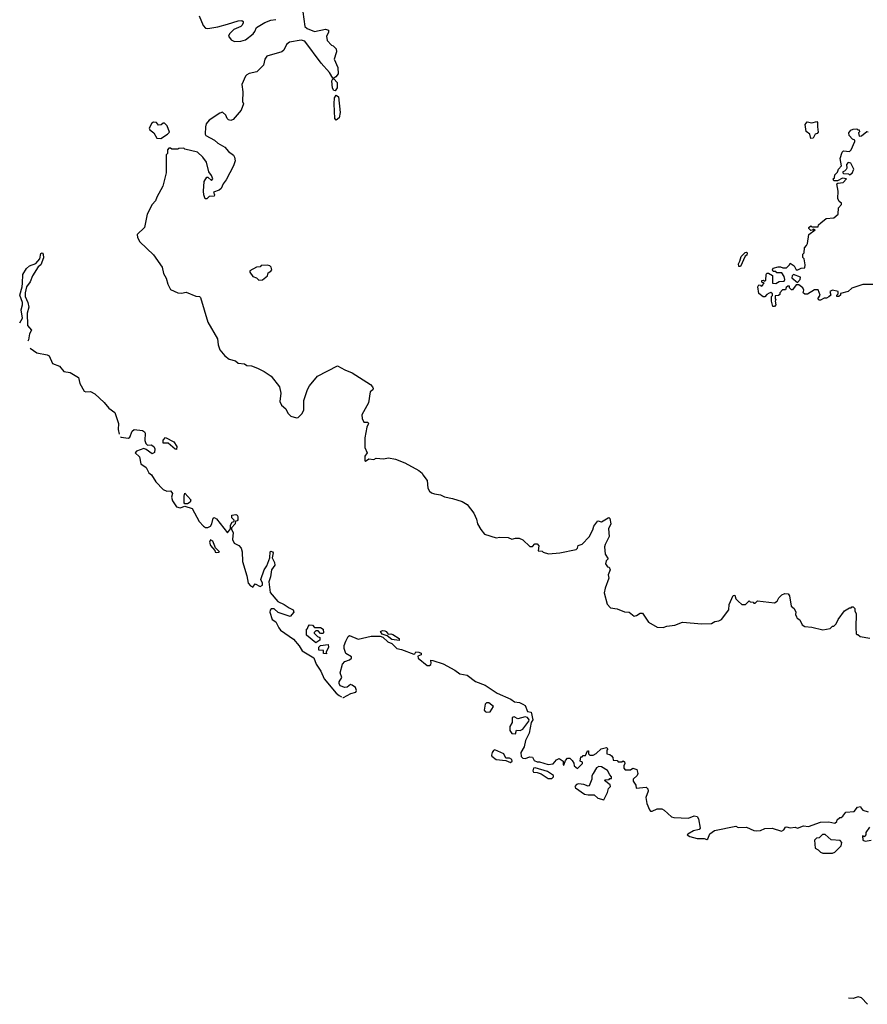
# Model space of a CAD drawing. Extents: x 2386897 to 2565480, y 579156 to 761880.
# Tile 42 of 191: x 2391609 to 2398612, y 681805 to 689941. Entities that reach past the tile are written whole.
import ezdxf

# ---------------------------------------------------------------- set-up
doc = ezdxf.new("R2010")
doc.units = 0

msp = doc.modelspace()

# ---------------------------------------------------------------- linework, layer by layer
at = {"layer": '0CON10XD'}
for points in [[(2393948.6, 690005), (2393964, 689885), (2393985, 689868.8), (2394044.1, 689844.1), (2394135, 689863.3), (2394160, 689855), (2394160, 689835), (2394143.8, 689805), (2394148.3, 689768.3), (2394185, 689730), (2394200, 689725), (2394225, 689700), (2394227.5, 689675), (2394223, 689667), (2394207.5, 689615), (2394237, 689547), (2394240, 689495), (2394220.6, 689469.4), (2394205, 689456.7), (2394197, 689457), (2394167.8, 689505), (2394101.2, 689581.2), (2393965, 689763.8), (2393935, 689772), (2393837.5, 689755), (2393814.2, 689735.8), (2393790.7, 689689.3), (2393775, 689676.7), (2393650.5, 689639.5), (2393635.9, 689614.1), (2393624, 689566), (2393568.9, 689511.1), (2393504.2, 689495.8), (2393485, 689486.2), (2393475, 689473.3), (2393444.3, 689405), (2393454, 689345), (2393450, 689265), (2393457.5, 689245), (2393440, 689195), (2393373, 689117), (2393355, 689107.5), (2393335, 689112.5), (2393322.5, 689125), (2393312.5, 689152.5), (2393283.6, 689176.4), (2393261.7, 689168.3), (2393175, 689110), (2393150.5, 689079.5), (2393143.3, 689055), (2393142.5, 688995), (2393147.5, 688985), (2393220, 688945), (2393245, 688920), (2393305, 688886.7), (2393335, 688852.5), (2393375, 688822.5), (2393384.1, 688804.1), (2393388.6, 688775), (2393377.1, 688735), (2393315, 688617.5), (2393290, 688585), (2393275, 688547.5), (2393258.3, 688531.7), (2393210, 688515), (2393217.5, 688495), (2393215, 688482.5), (2393175, 688480), (2393155, 688460), (2393141.7, 688461.7), (2393130, 688495), (2393127.5, 688525), (2393132.5, 688605), (2393155, 688640), (2393165, 688640), (2393195, 688613.8), (2393206, 688625), (2393195, 688652.5), (2393173, 688683), (2393152.5, 688765), (2393122.5, 688805), (2393077, 688847), (2392975, 688870), (2392965, 688880), (2392925, 688877.5), (2392915, 688870), (2392865, 688870), (2392855, 688880), (2392841.7, 688878.3), (2392830, 688865), (2392830, 688835), (2392820, 688825), (2392820, 688675), (2392792.5, 688565), (2392742.5, 688475), (2392732.5, 688445), (2392703.3, 688415), (2392662.5, 688335), (2392640, 688225), (2392580, 688165), (2392581.7, 688141.7), (2392602.5, 688105), (2392715, 687997.5), (2392786.7, 687895), (2392796.7, 687845), (2392820, 687805), (2392833.3, 687755), (2392855, 687712.5), (2392915, 687683.8), (2392945, 687681.2), (2392985, 687688.8), (2393065, 687656.7), (2393095, 687653.3), (2393103.3, 687645), (2393162.7, 687442.7), (2393243.3, 687305), (2393248.8, 687255), (2393264.1, 687214.1), (2393303.6, 687163.6), (2393340, 687135), (2393391.7, 687121.7), (2393413, 687103), (2393467, 687097), (2393485, 687082.5), (2393525, 687080), (2393575, 687062.5), (2393630, 687035), (2393686.4, 686996.4), (2393757, 686907), (2393767.5, 686855), (2393757.5, 686785), (2393772.5, 686755), (2393807.5, 686725), (2393825, 686690), (2393850, 686665), (2393895, 686650), (2393910, 686655), (2393940, 686685), (2393957.5, 686715), (2393956.7, 686795), (2393987.5, 686885), (2394003.9, 686916.1), (2394070, 686995), (2394235, 687080), (2394295, 687046.7), (2394355, 687022.5), (2394507.3, 686927.3), (2394525, 686908.8), (2394529.4, 686895), (2394526.2, 686883.8), (2394503.8, 686865), (2394491.2, 686775), (2394436.7, 686675), (2394440, 686645), (2394452.5, 686615), (2394485, 686616.7), (2394490, 686605), (2394476.2, 686575), (2394460.8, 686485), (2394460, 686405), (2394478.8, 686361.2), (2394460, 686335), (2394460, 686295), (2394467, 686293), (2394495, 686312.5), (2394535, 686307.5), (2394555, 686317.5), (2394615, 686312.5), (2394655, 686320), (2394715, 686310), (2394790.7, 686280.7), (2394907, 686217), (2394933.3, 686195), (2394940.7, 686180.7), (2394975, 686132.5), (2394981.2, 686071.2), (2394994.2, 686044.2), (2395011.2, 686031.2), (2395035, 686022), (2395085, 686016.2), (2395119.5, 685999.5), (2395185, 685986), (2395265, 685958.6), (2395306.2, 685935), (2395362.3, 685862.3), (2395384, 685815), (2395392, 685775), (2395418.3, 685728.3), (2395450.6, 685690.6), (2395545, 685660), (2395575.9, 685665.9), (2395645, 685662.5), (2395675, 685650), (2395705, 685657.5), (2395735, 685656.7), (2395765, 685642.5), (2395825, 685587.5), (2395845, 685587.5), (2395865, 685610), (2395885, 685610), (2395897, 685593), (2395891.7, 685551.7), (2395925, 685550), (2395935, 685540), (2395978.3, 685528.3), (2396073, 685537), (2396206.1, 685563.9), (2396217.5, 685575), (2396222.5, 685595), (2396255, 685607.5), (2396315, 685668.8), (2396344.3, 685725.7), (2396353.2, 685756.8), (2396385, 685800), (2396417, 685793), (2396470, 685825), (2396477, 685827), (2396485, 685820), (2396492.5, 685775), (2396474.3, 685735), (2396478.3, 685671.7), (2396445, 685603.3), (2396441.9, 685585), (2396447.5, 685525), (2396470, 685485), (2396455, 685470), (2396450, 685445), (2396465, 685420), (2396478.3, 685418.3), (2396487.5, 685395), (2396472.5, 685355), (2396477.5, 685325), (2396445.9, 685244.1), (2396439.2, 685205), (2396462.3, 685112.3), (2396490.3, 685080.3), (2396545, 685072.5), (2396605, 685048), (2396645, 685046.2), (2396685, 685012.5), (2396705, 685016.7), (2396735, 685036.7), (2396755, 685037.5), (2396805, 684962.5), (2396875, 684922.5), (2396925, 684920), (2396955, 684930), (2397021.7, 684938.3), (2397085, 684962.5), (2397245, 684950), (2397325, 684952.5), (2397353, 684967), (2397385, 684972.5), (2397407.5, 684985), (2397466.7, 685065), (2397470.7, 685109.3), (2397505, 685182), (2397516.7, 685186.7), (2397526, 685155), (2397545, 685136.2)], [(2393093, 689973), (2393125, 689892.7), (2393145, 689872.2), (2393165, 689869.1), (2393245, 689881.5), (2393325, 689905.5), (2393415, 689932.5), (2393443.6, 689933.6), (2393455, 689927.5), (2393456.7, 689915), (2393446.7, 689895), (2393435, 689884), (2393379.7, 689860.3), (2393343.8, 689825), (2393333.3, 689805), (2393355.9, 689775.9), (2393385, 689762), (2393437.3, 689762.7), (2393475, 689776), (2393538.8, 689825), (2393553.3, 689845), (2393565, 689877.5), (2393635, 689918.8), (2393683.6, 689936.4), (2393725, 689942.5)], [(2394215, 689353.3), (2394205, 689357.1), (2394192.7, 689375), (2394188.6, 689435), (2394197, 689453), (2394205, 689453.3), (2394233, 689423), (2394232.2, 689377.8), (2394215, 689353.3)], [(2394225, 689112), (2394213.1, 689125), (2394208.1, 689245), (2394210, 689295), (2394225, 689317.5), (2394244.2, 689304.2), (2394256, 689175), (2394248.5, 689131.5), (2394225, 689112)], [(2392775, 688960), (2392830, 688995), (2392847, 689013), (2392827.5, 689065), (2392807, 689087), (2392795, 689087.5), (2392777, 689073), (2392755, 689070), (2392740.7, 689090.7), (2392715, 689093.8), (2392701.2, 689085), (2392678, 689045), (2392685, 689031.2), (2392716.7, 689005), (2392741.7, 688961.7), (2392775, 688960)], [(2398145, 688960), (2398137.5, 688995), (2398108.3, 689018.3), (2398100, 689075), (2398114.1, 689095.9), (2398155, 689088.8), (2398195, 689100), (2398201.7, 689091.7), (2398200, 689055), (2398207, 689013), (2398198.3, 689001.7), (2398180, 688995), (2398165, 688962.5), (2398145, 688960)], [(2398657, 687753), (2398575, 687752.5), (2398485, 687723.3), (2398453.6, 687696.4), (2398391.7, 687678.3), (2398390, 687665), (2398377, 687653), (2398360, 687655), (2398360, 687665), (2398370, 687675), (2398370, 687695), (2398323.6, 687706.4), (2398302.5, 687695), (2398310, 687665), (2398295, 687650), (2398275, 687640), (2398255, 687640), (2398225, 687622.5), (2398213, 687623), (2398202.5, 687635), (2398222.5, 687665), (2398205, 687710), (2398175, 687710), (2398117, 687673), (2398097, 687673), (2398083, 687683), (2398087.5, 687705), (2398080, 687725), (2398045, 687750), (2398025, 687750), (2397995, 687710), (2397985, 687710), (2397970, 687725), (2397968.3, 687738.3), (2397955, 687740), (2397941.7, 687728.3), (2397935, 687710), (2397911.7, 687708.3), (2397890, 687685), (2397888.3, 687671.7), (2397878.3, 687661.7), (2397851.7, 687658.3), (2397850, 687635), (2397857.5, 687625), (2397850, 687615), (2397857.5, 687585), (2397845, 687570), (2397831.7, 687571.7), (2397820, 687615), (2397820, 687655), (2397828.3, 687661.7), (2397830, 687675), (2397815, 687687.5), (2397801.7, 687681.7), (2397780.7, 687669.3), (2397765, 687650), (2397751.7, 687651.7), (2397715, 687680), (2397707.5, 687735), (2397715, 687750), (2397728.3, 687748.3), (2397735, 687740), (2397750, 687745), (2397751.7, 687758.3), (2397760, 687765), (2397741.7, 687771.7), (2397740, 687785), (2397755, 687790), (2397765, 687780), (2397775, 687790), (2397777.5, 687835), (2397783.3, 687846.7), (2397797, 687847), (2397828.3, 687828.3), (2397830, 687765), (2397855, 687760), (2397885, 687777.5), (2397925, 687780), (2397930, 687795), (2397925, 687820), (2397905, 687850), (2397865, 687850), (2397855, 687860), (2397835, 687860), (2397827.5, 687875), (2397835, 687887.5), (2397875, 687900), (2397895, 687900), (2397915, 687890), (2397945, 687890), (2397970, 687915), (2397975, 687930), (2398008.3, 687908.3), (2398023, 687873), (2398037, 687873), (2398065, 687887.5), (2398095, 687890), (2398100, 687915), (2398090, 687965), (2398080, 687975), (2398080, 688005), (2398090, 688015), (2398093, 688057), (2398110, 688075), (2398117, 688093), (2398130, 688165), (2398180, 688205), (2398165, 688210), (2398158.3, 688201.7), (2398145, 688200), (2398130, 688215), (2398130, 688225), (2398145, 688236.7), (2398155, 688230), (2398205, 688230), (2398210, 688245), (2398227, 688263), (2398271.7, 688298.3), (2398336.4, 688303.6), (2398370, 688335), (2398373, 688387), (2398400, 688415), (2398400, 688425), (2398380, 688440), (2398367.5, 688465), (2398370, 688525), (2398360, 688585), (2398368.3, 688591.7), (2398413.3, 688596.7), (2398440, 688625), (2398408.3, 688631.7), (2398365, 688610), (2398335, 688610), (2398330, 688625), (2398340, 688635), (2398345, 688660), (2398365, 688680), (2398373.9, 688706.1), (2398397.5, 688735), (2398387.5, 688795), (2398403, 688847), (2398415, 688857.5), (2398465, 688852.5), (2398480, 688865), (2398510, 688935), (2398510, 688945), (2398490, 688955), (2398463, 688983), (2398460, 689005), (2398475, 689027.5), (2398495, 689037.5), (2398525, 689040), (2398535, 689030), (2398545, 689030), (2398547.5, 689015), (2398540, 689005), (2398545, 688980), (2398565, 688982.5), (2398607, 689017), (2398620, 689015)], [(2398465, 688660), (2398486.4, 688673.6), (2398500, 688705), (2398476.4, 688756.4), (2398455, 688760), (2398440, 688745), (2398442.5, 688715), (2398437, 688703), (2398425, 688690), (2398410, 688685), (2398410, 688675), (2398415, 688670), (2398457, 688667), (2398465, 688660)], [(2391611.4, 687437.6), (2391633.6, 687475), (2391620.6, 687545), (2391633.6, 687585), (2391633.8, 687605), (2391609.4, 687665), (2391630, 687735), (2391632.9, 687765), (2391635.7, 687835), (2391665, 687886), (2391691.7, 687908.3), (2391743.7, 687926.3), (2391775.7, 687965), (2391785, 688010), (2391795, 688016), (2391802, 688005), (2391805, 687972.5), (2391785, 687916.2), (2391762.3, 687897.7), (2391714, 687826), (2391696.2, 687775), (2391666.5, 687735), (2391653.5, 687685), (2391653.8, 687653.8), (2391677.3, 687605), (2391684.3, 687565), (2391670, 687515), (2391674.5, 687415), (2391705.7, 687375), (2391690.4, 687345), (2391681.8, 687295), (2391675.7, 687285.8)], [(2397550.7, 687900.7), (2397547.5, 687925), (2397560, 687945), (2397570, 687985), (2397601.7, 688018.3), (2397615, 688020), (2397620, 688015), (2397617.5, 687995), (2397601.7, 687988.3), (2397565, 687902.5), (2397550.7, 687900.7)], [(2393585, 687790), (2393615, 687792.5), (2393657.5, 687825), (2393661.7, 687848.3), (2393685, 687862.5), (2393692.5, 687875), (2393687.5, 687895), (2393675, 687906.7), (2393655, 687912.5), (2393605, 687910), (2393595, 687900), (2393565, 687897.5), (2393510, 687865), (2393510, 687855), (2393535, 687820), (2393567, 687807), (2393585, 687790)], [(2398035, 687770), (2398057.5, 687795), (2398060, 687815), (2398003, 687837), (2397990, 687825), (2397988.3, 687808.3), (2398035, 687770)], [(2391695.5, 687226.2), (2391749.7, 687189.7), (2391835, 687172.5), (2391853.2, 687163.2), (2391881.2, 687101.2), (2391939.1, 687079.1), (2391974.6, 687034.6), (2392027.1, 687027.1), (2392094.4, 686984.4), (2392106.2, 686935), (2392142.2, 686872.2), (2392155, 686865.4), (2392195, 686869.5), (2392229.3, 686849.3), (2392308.3, 686778.3), (2392345, 686731.9), (2392394.3, 686695), (2392426.9, 686605), (2392421.9, 686555), (2392431.4, 686517.3)], [(2392441.5, 686496.7), (2392445, 686492.5), (2392507.7, 686482.3), (2392518.3, 686491.7), (2392539.1, 686540.9), (2392555, 686554), (2392625, 686546), (2392640, 686535), (2392646.4, 686523.6), (2392643.8, 686465), (2392650.5, 686440.5), (2392665, 686426.7), (2392695, 686428.8), (2392716.7, 686415), (2392726.1, 686396.1), (2392723.3, 686365), (2392703.6, 686353.6), (2392655, 686390), (2392635, 686396.7), (2392575, 686376.7), (2392562.3, 686362.3), (2392597.8, 686327.8), (2392611.2, 686271.2), (2392655, 686240), (2392675, 686196.2), (2392699.1, 686179.1), (2392735, 686122), (2392795, 686058), (2392826.1, 686046.1), (2392855, 686046.7), (2392867.5, 686035), (2392872.5, 686025), (2392864, 685996), (2392873.1, 685965), (2392905, 685916.2), (2392935, 685908.8), (2392975, 685922.5), (2393035, 685902.5), (2393093.4, 685793.4), (2393127.5, 685755), (2393145, 685746.2), (2393165, 685746.2), (2393185, 685756.7), (2393196.7, 685775), (2393208.3, 685821.7), (2393217, 685827), (2393236.4, 685816.4), (2393325, 685700), (2393350, 685735), (2393350, 685765), (2393365, 685790), (2393380, 685795), (2393380, 685805), (2393362.5, 685825), (2393361.7, 685848.3), (2393395, 685852.5), (2393406.4, 685846.4), (2393412.5, 685835), (2393411.7, 685808.3), (2393405, 685800), (2393391.7, 685798.3), (2393390, 685775), (2393358.3, 685741.7), (2393358.3, 685728.3), (2393372.5, 685705), (2393367.5, 685645), (2393382.5, 685615), (2393420, 685595), (2393440, 685575), (2393447.5, 685545), (2393449.2, 685465), (2393487, 685347), (2393497.5, 685285), (2393515, 685263.3), (2393535, 685252.5), (2393555, 685280), (2393595, 685258.8), (2393615, 685267.5), (2393615.7, 685285), (2393602.5, 685315), (2393629.2, 685395), (2393650.7, 685429.3), (2393676.7, 685495), (2393680, 685545), (2393685, 685550), (2393696.7, 685545), (2393703.3, 685535), (2393701.7, 685521.7), (2393696, 685495), (2393715.7, 685455), (2393718.6, 685435), (2393689.5, 685395), (2393682.2, 685337.8), (2393668.5, 685295), (2393679.1, 685209.1), (2393742.7, 685132.7), (2393795, 685109.2), (2393835, 685080), (2393867.5, 685065), (2393873.3, 685045), (2393845, 685010), (2393745, 685042), (2393711.7, 685071.7), (2393688.3, 685071.7), (2393678.3, 685061.7), (2393676.7, 685045), (2393694, 684985), (2393725.6, 684965.6), (2393749.2, 684915), (2393765, 684896.2), (2393871.5, 684821.5), (2393918, 684768), (2393944, 684725), (2394039.3, 684669.3), (2394060, 684615), (2394098.3, 684558.3), (2394125.6, 684495), (2394225, 684375.5), (2394247.5, 684357.5), (2394267.2, 684345.3)], [(2392905, 686390), (2392895, 686392.5), (2392835, 686442.5), (2392795, 686442.5), (2392793.9, 686466.1), (2392815, 686487.5), (2392884.1, 686454.1), (2392906.7, 686415), (2392905, 686390)], [(2392995, 685940), (2392975, 685940), (2392968.3, 685948.3), (2392967.5, 686005), (2392975, 686030), (2393023.3, 685975), (2393017.5, 685955), (2392995, 685940)], [(2393235, 685537.5), (2393255, 685540), (2393260, 685545), (2393227.5, 685577.5), (2393205, 685632.5), (2393185, 685642.5), (2393176.7, 685625), (2393186.7, 685595), (2393222.5, 685555), (2393225, 685542.5), (2393235, 685537.5)], [(2397545, 685136.2), (2397575, 685110), (2397605, 685110), (2397635, 685140), (2397645, 685130), (2397668.3, 685128.3), (2397675, 685120), (2397685, 685120), (2397705, 685140), (2397845, 685122.5), (2397867.5, 685135), (2397882.5, 685165), (2397905, 685187.5), (2397930.7, 685199.3), (2397957, 685197), (2397969.3, 685179.3), (2397982.5, 685095), (2398007.5, 685075), (2398022.5, 685045), (2398020, 685025), (2398026.4, 685006.4), (2398032.5, 684995), (2398055, 684982.5), (2398075, 684940), (2398095, 684927.5), (2398155, 684922.5), (2398245, 684900), (2398305, 684910), (2398325, 684930), (2398335, 684930), (2398355, 684950), (2398372.5, 684985), (2398423.6, 685056.4), (2398465, 685080), (2398478.3, 685081.7), (2398485, 685090), (2398495, 685090), (2398510, 685075), (2398510, 685055), (2398520, 685035), (2398517.5, 684915), (2398520, 684865), (2398525, 684860), (2398535, 684860), (2398553, 684843), (2398631.7, 684831.7)], [(2394055, 684792.5), (2393980, 684855), (2393980, 684905), (2393988.3, 684911.7), (2393991.7, 684928.3), (2394005, 684940), (2394028.3, 684938.3), (2394045, 684920), (2394095, 684920), (2394117.5, 684905), (2394120, 684875), (2394115, 684870), (2394095, 684870), (2394075, 684890), (2394055, 684890), (2394041.7, 684878.3), (2394041.7, 684871.7), (2394070, 684845), (2394090, 684835), (2394090, 684815), (2394055, 684792.5)], [(2394277.9, 684340.7), (2394285, 684341.1), (2394345, 684374), (2394386.2, 684383.8), (2394393, 684397), (2394385, 684422.5), (2394355, 684443.3), (2394343.6, 684446.4), (2394315, 684426.7), (2394296.4, 684423.6), (2394257.7, 684437.7), (2394247.5, 684455), (2394249.7, 684470.3), (2394270, 684505), (2394257.1, 684545), (2394276.7, 684615), (2394295, 684637.5), (2394335, 684652.5), (2394350, 684665), (2394350, 684675), (2394303.9, 684703.9), (2394291.2, 684745), (2394290.7, 684769.3), (2394302.5, 684805), (2394322.5, 684845), (2394335, 684852.5), (2394405, 684821.2), (2394512.3, 684847.7), (2394588.3, 684848.3), (2394608.8, 684838.8), (2394651.2, 684801.2), (2394685, 684786.2), (2394725, 684746.2), (2394765, 684738), (2394865, 684697.5), (2394875, 684700), (2394883, 684717), (2394905.6, 684715.6), (2394925, 684706), (2394927.1, 684692.9), (2394897.5, 684682.5), (2394901.2, 684665), (2394975, 684605.7), (2394995, 684603.8), (2395005, 684613.3), (2395010, 684625), (2395005, 684650), (2395022.5, 684645), (2395107.8, 684617.8), (2395205, 684565.7), (2395244.6, 684534.6), (2395305, 684524.2), (2395375, 684471.9), (2395455, 684441.9), (2395555, 684376.7), (2395666.2, 684326.2), (2395696.7, 684305), (2395738.2, 684298.2), (2395766.4, 684286.4), (2395785, 684274), (2395804.8, 684224.8), (2395835, 684220), (2395848.5, 684155), (2395835.6, 684134.4), (2395818.5, 684045), (2395789.1, 683985), (2395777.8, 683932.2), (2395750.8, 683885), (2395752.6, 683852.6), (2395765, 683840), (2395785, 683837.5), (2395825, 683850), (2395845, 683847.5), (2395860.7, 683820.7), (2395885, 683807.5), (2395905, 683807.5), (2395975, 683786.7), (2396017, 683793), (2396043.6, 683826.4), (2396065, 683837.5), (2396100, 683815), (2396100, 683785), (2396105, 683780), (2396118.3, 683818.3), (2396135, 683840), (2396155, 683840), (2396175, 683820), (2396187, 683797), (2396190, 683775), (2396217, 683753), (2396260, 683795), (2396260, 683805), (2396240, 683815), (2396245, 683850), (2396255, 683850), (2396265, 683860), (2396285, 683860), (2396301.7, 683898.3), (2396310, 683900), (2396310, 683875), (2396320, 683865), (2396346.4, 683863.6), (2396373, 683877), (2396413, 683917), (2396457, 683927), (2396467.5, 683915), (2396460, 683905), (2396460, 683875), (2396485, 683870), (2396498.3, 683858.3), (2396510, 683845), (2396511.7, 683821.7), (2396545, 683820), (2396555, 683810), (2396585, 683810), (2396595, 683817.5), (2396605, 683810), (2396610, 683795), (2396600, 683775), (2396600, 683755), (2396611.7, 683741.7), (2396655, 683742.5), (2396675, 683757.5), (2396707.5, 683745), (2396717, 683713), (2396710, 683695), (2396677.5, 683665), (2396678.3, 683648.3), (2396700, 683615), (2396701.7, 683591.7), (2396785, 683600), (2396800, 683585), (2396802.5, 683565), (2396783.3, 683515), (2396791.2, 683465), (2396812, 683412), (2396821.7, 683401.7), (2396835, 683401.2), (2396875, 683421.2), (2396915, 683420), (2396935, 683408.8), (2396994.4, 683354.4), (2397015, 683348), (2397133.6, 683343.6), (2397183, 683363), (2397206.1, 683356.1), (2397217.1, 683337.1), (2397230.5, 683259.5), (2397221.7, 683248.3), (2397175, 683238), (2397128.3, 683211.7), (2397124, 683205), (2397145, 683190.6), (2397205.9, 683174.1), (2397265, 683174), (2397285, 683167.5), (2397295, 683172.5), (2397312, 683215), (2397350.7, 683240.7), (2397525, 683276.2), (2397545, 683266.2), (2397615, 683270), (2397675, 683240), (2397695, 683237.5), (2397729.3, 683240.7), (2397765, 683256.7), (2397825, 683261.2), (2397903.6, 683236.4), (2397923.3, 683246.7), (2397935, 683267.5), (2397945, 683272.5), (2397973.8, 683263.8), (2398015, 683267.5), (2398035, 683260), (2398085, 683280), (2398127, 683273), (2398225, 683310), (2398295, 683312.5), (2398345, 683302.5), (2398360, 683315), (2398361.7, 683328.3), (2398385, 683350), (2398395, 683350), (2398409.3, 683360.7), (2398435, 683393.3), (2398502.5, 683397.5), (2398530, 683435), (2398555, 683440), (2398560, 683425), (2398575, 683410), (2398620, 683395)], [(2394745, 684812.5), (2394685, 684818.8), (2394645, 684850), (2394603.3, 684863.3), (2394590, 684885), (2394607, 684893), (2394625, 684891.2), (2394636.4, 684886.4), (2394652.5, 684862.5), (2394675, 684866.7), (2394691.7, 684861.7), (2394745, 684827.5), (2394745, 684812.5)], [(2394145, 684700), (2394120, 684705), (2394118.3, 684728.3), (2394081.7, 684731.7), (2394080, 684755), (2394095, 684770), (2394158.3, 684778.3), (2394160, 684755), (2394140, 684715), (2394145, 684700)], [(2395465, 684220), (2395495, 684222.5), (2395522.5, 684265), (2395485, 684296), (2395465, 684296.7), (2395453.8, 684285), (2395446.7, 684236.7), (2395454.1, 684224.1), (2395465, 684220)], [(2395705, 684040), (2395715, 684070), (2395745, 684067.5), (2395765, 684078), (2395815.8, 684144.2), (2395817.1, 684155), (2395805, 684174.3), (2395785, 684179.5), (2395725, 684163.3), (2395695, 684180), (2395677.5, 684175), (2395677.5, 684135), (2395658.3, 684101.7), (2395658.3, 684068.3), (2395675, 684042.5), (2395705, 684040)], [(2395665, 683802.9), (2395678.9, 683815), (2395675, 683829.2), (2395655, 683839.2), (2395625, 683840), (2395610, 683875), (2395535, 683906.7), (2395525, 683903.3), (2395513, 683887), (2395507.1, 683865), (2395510.6, 683855), (2395545, 683829.1), (2395625, 683820), (2395665, 683802.9)], [(2396005, 683670), (2396020, 683685), (2396020, 683695), (2395969.7, 683729.7), (2395868.3, 683758.3), (2395854.5, 683755.5), (2395849.2, 683735), (2395855, 683724), (2395885, 683721.2), (2395918.6, 683708.6), (2395975, 683671.5), (2396005, 683670)], [(2396435, 683496), (2396466.7, 683555), (2396473, 683587), (2396490, 683605), (2396488.3, 683618.3), (2396440, 683655), (2396445, 683660), (2396478.3, 683661.7), (2396485, 683670), (2396498.3, 683671.7), (2396500, 683685), (2396485, 683700), (2396466.4, 683736.4), (2396415, 683767.5), (2396395, 683770), (2396375, 683760), (2396346.4, 683713.6), (2396337, 683693), (2396336.7, 683665), (2396315, 683610), (2396305, 683607.5), (2396271.2, 683621.2), (2396225.9, 683625.9), (2396209.5, 683620.5), (2396196.7, 683605), (2396201.2, 683595), (2396275, 683541.9), (2396305, 683534.7), (2396355, 683535.7), (2396385, 683507.8), (2396435, 683496)], [(2398325, 683053.3), (2398345, 683063.3), (2398396.7, 683115), (2398401.7, 683141.7), (2398388.3, 683158.3), (2398313, 683163), (2398265, 683207.5), (2398243, 683207), (2398215, 683180), (2398193, 683177), (2398175, 683160), (2398180, 683095), (2398205, 683082.5), (2398225, 683062.5), (2398245, 683053.3), (2398325, 683053.3)], [(2398630.7, 683269.3), (2398600, 683225), (2398600, 683205), (2398585, 683190), (2398571.7, 683198.3), (2398575, 683162.5), (2398595, 683152.5), (2398645, 683160)], [(2398612.5, 681805), (2398565, 681858.8), (2398535.9, 681865.9), (2398495, 681853.1), (2398457.6, 681855.6)]]:
    msp.add_lwpolyline(points, dxfattribs=at)

doc.saveas('drawing.dxf')
